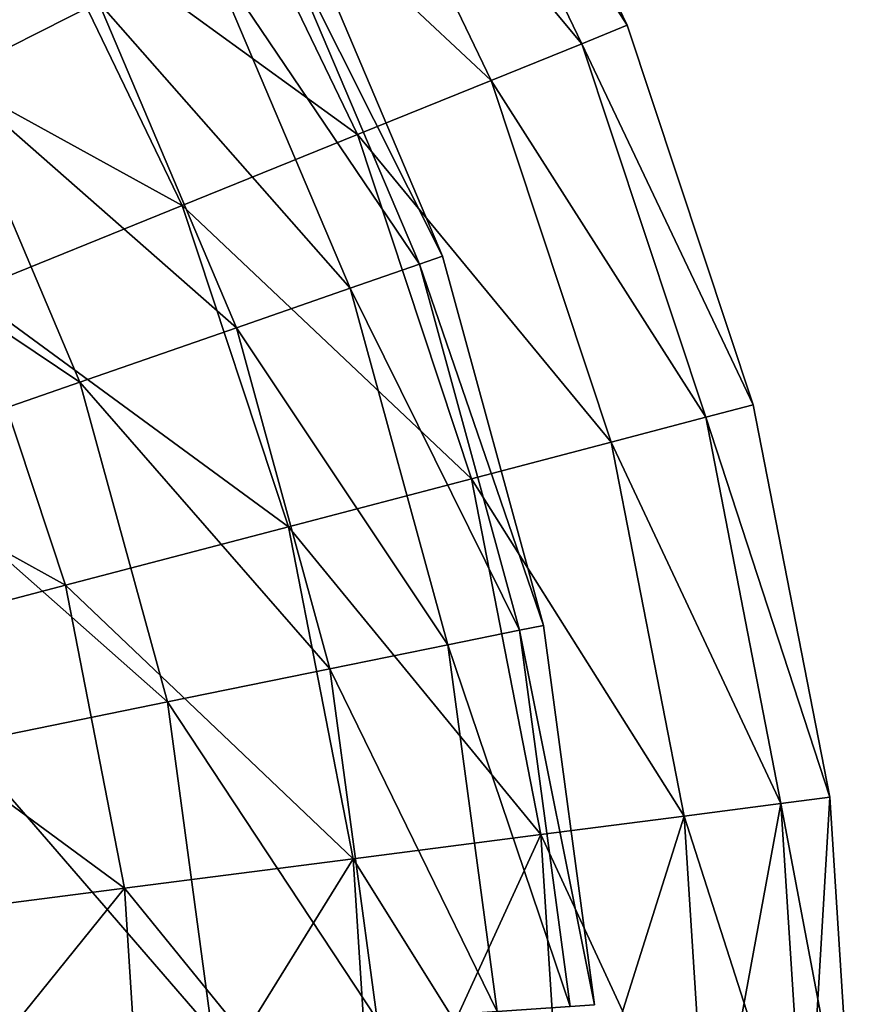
# Model space of a CAD drawing. Header units: millimetres. Extents: x 0 to 130, y 0 to 330.
# Tile 98 of 105: x 114 to 130, y 74 to 92. Entities that reach past the tile are written whole.
import ezdxf

# ---------------------------------------------------------------- set-up
doc = ezdxf.new("R2010")
doc.units = ezdxf.units.MM
doc.header["$LTSCALE"] = 25.4
doc.layers.get('0').update_dxf_attribs({"true_color": 0xff5454})

# ---------------------------------------------------------------- blocks, each defined once
blk = doc.blocks.new('CAMELEON-SNOWBALL-10267.STL')
at = {"color": 7, "true_color": 0xffffff}
mesh = blk.add_polyface(dxfattribs=at)
corners = [(116.105, 22.098, 64.99), (111.953, 28.548, 72.465), (115.23, 21.743, 72.465), (112.776, 29.011, 64.99)]
mesh.append_faces([[corners[k] for k in face] for face in [(0, 1, 2), (1, 0, 3)]], dxfattribs={"vtx0": -1, "color": 7})
mesh = blk.add_polyface(dxfattribs=at)
corners = [(111.953, 28.548, 49.979), (116.105, 22.098, 57.455), (115.23, 21.743, 49.979), (112.776, 29.011, 57.455)]
mesh.append_faces([[corners[k] for k in face] for face in [(0, 1, 2), (1, 0, 3)]], dxfattribs={"vtx0": -1, "color": 7})
mesh = blk.add_polyface(dxfattribs=at)
corners = [(112.776, 29.011, 57.455), (116.105, 22.098, 64.99), (116.105, 22.098, 57.455), (112.776, 29.011, 64.99)]
mesh.append_faces([[corners[k] for k in face] for face in [(0, 1, 2), (1, 0, 3)]], dxfattribs={"vtx0": -1, "color": 7})
mesh = blk.add_polyface(dxfattribs=at)
corners = [(115.23, 21.743, 72.465), (110.32, 27.628, 79.763), (113.493, 21.04, 79.763), (111.953, 28.548, 72.465)]
mesh.append_faces([[corners[k] for k in face] for face in [(0, 1, 2), (1, 0, 3)]], dxfattribs={"vtx0": -1, "color": 7})
mesh = blk.add_polyface(dxfattribs=at)
corners = [(110.32, 27.628, 42.681), (115.23, 21.743, 49.979), (113.493, 21.04, 42.681), (111.953, 28.548, 49.979)]
mesh.append_faces([[corners[k] for k in face] for face in [(0, 1, 2), (1, 0, 3)]], dxfattribs={"vtx0": -1, "color": 7})
mesh = blk.add_polyface(dxfattribs=at)
corners = [(99.869, 26.583, 88.722), (105.952, 22.544, 82.27), (103.112, 21.108, 88.722), (102.493, 28.384, 82.27)]
mesh.append_faces([[corners[k] for k in face] for face in [(0, 1, 2), (1, 0, 3)]], dxfattribs={"vtx0": -1, "color": 7})
mesh = blk.add_polyface(dxfattribs=at)
corners = [(105.952, 22.544, 40.175), (99.869, 26.583, 33.722), (103.112, 21.108, 33.722), (102.493, 28.384, 40.175)]
mesh.append_faces([[corners[k] for k in face] for face in [(0, 1, 2), (1, 0, 3)]], dxfattribs={"vtx0": -1, "color": 7})
mesh = blk.add_polyface(dxfattribs=at)
corners = [(113.493, 21.04, 79.763), (107.904, 26.267, 86.769), (110.922, 19.999, 86.769), (110.32, 27.628, 79.763)]
mesh.append_faces([[corners[k] for k in face] for face in [(0, 1, 2), (1, 0, 3)]], dxfattribs={"vtx0": -1, "color": 7})
mesh = blk.add_polyface(dxfattribs=at)
corners = [(107.904, 26.267, 35.676), (113.493, 21.04, 42.681), (110.922, 19.999, 35.676), (110.32, 27.628, 42.681)]
mesh.append_faces([[corners[k] for k in face] for face in [(0, 1, 2), (1, 0, 3)]], dxfattribs={"vtx0": -1, "color": 7})
mesh = blk.add_polyface(dxfattribs=at)
corners = [(110.922, 19.999, 86.769), (104.741, 24.486, 93.372), (107.557, 18.637, 93.372), (107.904, 26.267, 86.769)]
mesh.append_faces([[corners[k] for k in face] for face in [(0, 1, 2), (1, 0, 3)]], dxfattribs={"vtx0": -1, "color": 7})
mesh = blk.add_polyface(dxfattribs=at)
corners = [(104.741, 24.486, 29.073), (110.922, 19.999, 35.676), (107.557, 18.637, 29.073), (107.904, 26.267, 35.676)]
mesh.append_faces([[corners[k] for k in face] for face in [(0, 1, 2), (1, 0, 3)]], dxfattribs={"vtx0": -1, "color": 7})
mesh = blk.add_polyface(dxfattribs=at)
corners = [(107.557, 18.637, 93.372), (100.882, 22.312, 99.468), (103.452, 16.975, 99.468), (104.741, 24.486, 93.372)]
mesh.append_faces([[corners[k] for k in face] for face in [(0, 1, 2), (1, 0, 3)]], dxfattribs={"vtx0": -1, "color": 7})
mesh = blk.add_polyface(dxfattribs=at)
corners = [(100.882, 22.312, 22.977), (107.557, 18.637, 29.073), (103.452, 16.975, 22.977), (104.741, 24.486, 29.073)]
mesh.append_faces([[corners[k] for k in face] for face in [(0, 1, 2), (1, 0, 3)]], dxfattribs={"vtx0": -1, "color": 7})
mesh = blk.add_polyface(dxfattribs=at)
corners = [(112.557, 17.668, 61.222), (109.269, 24.22, 54.043), (112.112, 17.513, 54.043), (109.689, 24.432, 61.222)]
mesh.append_faces([[corners[k] for k in face] for face in [(0, 1, 2), (1, 0, 3)]], dxfattribs={"vtx0": -1, "color": 7})
mesh = blk.add_polyface(dxfattribs=at)
corners = [(109.269, 24.22, 68.401), (112.557, 17.668, 61.222), (112.112, 17.513, 68.401), (109.689, 24.432, 61.222)]
mesh.append_faces([[corners[k] for k in face] for face in [(0, 1, 2), (1, 0, 3)]], dxfattribs={"vtx0": -1, "color": 7})
mesh = blk.add_polyface(dxfattribs=at)
corners = [(112.112, 17.513, 54.043), (108.016, 23.587, 46.987), (110.786, 17.053, 46.987), (109.269, 24.22, 54.043)]
mesh.append_faces([[corners[k] for k in face] for face in [(0, 1, 2), (1, 0, 3)]], dxfattribs={"vtx0": -1, "color": 7})
mesh = blk.add_polyface(dxfattribs=at)
corners = [(108.016, 23.587, 75.457), (112.112, 17.513, 68.401), (110.786, 17.053, 75.457), (109.269, 24.22, 68.401)]
mesh.append_faces([[corners[k] for k in face] for face in [(0, 1, 2), (1, 0, 3)]], dxfattribs={"vtx0": -1, "color": 7})
mesh = blk.add_polyface(dxfattribs=at)
corners = [(110.786, 17.053, 46.987), (105.952, 22.544, 40.175), (108.602, 16.294, 40.175), (108.016, 23.587, 46.987)]
mesh.append_faces([[corners[k] for k in face] for face in [(0, 1, 2), (1, 0, 3)]], dxfattribs={"vtx0": -1, "color": 7})
mesh = blk.add_polyface(dxfattribs=at)
corners = [(105.952, 22.544, 82.27), (110.786, 17.053, 75.457), (108.602, 16.294, 82.27), (108.016, 23.587, 75.457)]
mesh.append_faces([[corners[k] for k in face] for face in [(0, 1, 2), (1, 0, 3)]], dxfattribs={"vtx0": -1, "color": 7})
mesh = blk.add_polyface(dxfattribs=at)
corners = [(108.602, 16.294, 40.175), (103.112, 21.108, 33.722), (105.596, 15.25, 33.722), (105.952, 22.544, 40.175)]
mesh.append_faces([[corners[k] for k in face] for face in [(0, 1, 2), (1, 0, 3)]], dxfattribs={"vtx0": -1, "color": 7})
mesh = blk.add_polyface(dxfattribs=at)
corners = [(103.112, 21.108, 88.722), (108.602, 16.294, 82.27), (105.596, 15.25, 88.722), (105.952, 22.544, 82.27)]
mesh.append_faces([[corners[k] for k in face] for face in [(0, 1, 2), (1, 0, 3)]], dxfattribs={"vtx0": -1, "color": 7})
mesh = blk.add_polyface(dxfattribs=at)
corners = [(118.523, 14.815, 64.99), (115.23, 21.743, 72.465), (117.61, 14.576, 72.465), (116.105, 22.098, 64.99)]
mesh.append_faces([[corners[k] for k in face] for face in [(0, 1, 2), (1, 0, 3)]], dxfattribs={"vtx0": -1, "color": 7})
mesh = blk.add_polyface(dxfattribs=at)
corners = [(115.23, 21.743, 49.979), (118.523, 14.815, 57.455), (117.61, 14.576, 49.979), (116.105, 22.098, 57.455)]
mesh.append_faces([[corners[k] for k in face] for face in [(0, 1, 2), (1, 0, 3)]], dxfattribs={"vtx0": -1, "color": 7})
mesh = blk.add_polyface(dxfattribs=at)
corners = [(116.105, 22.098, 57.455), (118.523, 14.815, 64.99), (118.523, 14.815, 57.455), (116.105, 22.098, 64.99)]
mesh.append_faces([[corners[k] for k in face] for face in [(0, 1, 2), (1, 0, 3)]], dxfattribs={"vtx0": -1, "color": 7})
mesh = blk.add_polyface(dxfattribs=at)
corners = [(117.61, 14.576, 72.465), (113.493, 21.04, 79.763), (115.797, 14.101, 79.763), (115.23, 21.743, 72.465)]
mesh.append_faces([[corners[k] for k in face] for face in [(0, 1, 2), (1, 0, 3)]], dxfattribs={"vtx0": -1, "color": 7})
mesh = blk.add_polyface(dxfattribs=at)
corners = [(113.493, 21.04, 42.681), (117.61, 14.576, 49.979), (115.797, 14.101, 42.681), (115.23, 21.743, 49.979)]
mesh.append_faces([[corners[k] for k in face] for face in [(0, 1, 2), (1, 0, 3)]], dxfattribs={"vtx0": -1, "color": 7})
mesh = blk.add_polyface(dxfattribs=at)
corners = [(105.596, 15.25, 33.722), (99.545, 19.306, 27.74), (101.82, 13.939, 27.74), (103.112, 21.108, 33.722)]
mesh.append_faces([[corners[k] for k in face] for face in [(0, 1, 2), (1, 0, 3)]], dxfattribs={"vtx0": -1, "color": 7})
mesh = blk.add_polyface(dxfattribs=at)
corners = [(99.545, 19.306, 94.704), (105.596, 15.25, 88.722), (101.82, 13.939, 94.704), (103.112, 21.108, 88.722)]
mesh.append_faces([[corners[k] for k in face] for face in [(0, 1, 2), (1, 0, 3)]], dxfattribs={"vtx0": -1, "color": 7})
mesh = blk.add_polyface(dxfattribs=at)
corners = [(115.797, 14.101, 79.763), (110.922, 19.999, 86.769), (113.114, 13.397, 86.769), (113.493, 21.04, 79.763)]
mesh.append_faces([[corners[k] for k in face] for face in [(0, 1, 2), (1, 0, 3)]], dxfattribs={"vtx0": -1, "color": 7})
mesh = blk.add_polyface(dxfattribs=at)
corners = [(110.922, 19.999, 35.676), (115.797, 14.101, 42.681), (113.114, 13.397, 35.676), (113.493, 21.04, 42.681)]
mesh.append_faces([[corners[k] for k in face] for face in [(0, 1, 2), (1, 0, 3)]], dxfattribs={"vtx0": -1, "color": 7})
mesh = blk.add_polyface(dxfattribs=at)
corners = [(113.114, 13.397, 86.769), (107.557, 18.637, 93.372), (109.603, 12.476, 93.372), (110.922, 19.999, 86.769)]
mesh.append_faces([[corners[k] for k in face] for face in [(0, 1, 2), (1, 0, 3)]], dxfattribs={"vtx0": -1, "color": 7})
mesh = blk.add_polyface(dxfattribs=at)
corners = [(107.557, 18.637, 29.073), (113.114, 13.397, 35.676), (109.603, 12.476, 29.073), (110.922, 19.999, 35.676)]
mesh.append_faces([[corners[k] for k in face] for face in [(0, 1, 2), (1, 0, 3)]], dxfattribs={"vtx0": -1, "color": 7})
mesh = blk.add_polyface(dxfattribs=at)
corners = [(109.603, 12.476, 93.372), (103.452, 16.975, 99.468), (105.319, 11.353, 99.468), (107.557, 18.637, 93.372)]
mesh.append_faces([[corners[k] for k in face] for face in [(0, 1, 2), (1, 0, 3)]], dxfattribs={"vtx0": -1, "color": 7})
mesh = blk.add_polyface(dxfattribs=at)
corners = [(103.452, 16.975, 22.977), (109.603, 12.476, 29.073), (105.319, 11.353, 22.977), (107.557, 18.637, 29.073)]
mesh.append_faces([[corners[k] for k in face] for face in [(0, 1, 2), (1, 0, 3)]], dxfattribs={"vtx0": -1, "color": 7})
mesh = blk.add_polyface(dxfattribs=at)
corners = [(112.112, 17.513, 68.401), (114.498, 10.581, 61.222), (114.037, 10.488, 68.401), (112.557, 17.668, 61.222)]
mesh.append_faces([[corners[k] for k in face] for face in [(0, 1, 2), (1, 0, 3)]], dxfattribs={"vtx0": -1, "color": 7})
mesh = blk.add_polyface(dxfattribs=at)
corners = [(114.498, 10.581, 61.222), (112.112, 17.513, 54.043), (114.037, 10.488, 54.043), (112.557, 17.668, 61.222)]
mesh.append_faces([[corners[k] for k in face] for face in [(0, 1, 2), (1, 0, 3)]], dxfattribs={"vtx0": -1, "color": 7})
mesh = blk.add_polyface(dxfattribs=at)
corners = [(110.786, 17.053, 75.457), (114.037, 10.488, 68.401), (112.661, 10.208, 75.457), (112.112, 17.513, 68.401)]
mesh.append_faces([[corners[k] for k in face] for face in [(0, 1, 2), (1, 0, 3)]], dxfattribs={"vtx0": -1, "color": 7})
mesh = blk.add_polyface(dxfattribs=at)
corners = [(114.037, 10.488, 54.043), (110.786, 17.053, 46.987), (112.661, 10.208, 46.987), (112.112, 17.513, 54.043)]
mesh.append_faces([[corners[k] for k in face] for face in [(0, 1, 2), (1, 0, 3)]], dxfattribs={"vtx0": -1, "color": 7})
mesh = blk.add_polyface(dxfattribs=at)
corners = [(108.602, 16.294, 82.27), (112.661, 10.208, 75.457), (110.395, 9.747, 82.27), (110.786, 17.053, 75.457)]
mesh.append_faces([[corners[k] for k in face] for face in [(0, 1, 2), (1, 0, 3)]], dxfattribs={"vtx0": -1, "color": 7})
mesh = blk.add_polyface(dxfattribs=at)
corners = [(112.661, 10.208, 46.987), (108.602, 16.294, 40.175), (110.395, 9.747, 40.175), (110.786, 17.053, 46.987)]
mesh.append_faces([[corners[k] for k in face] for face in [(0, 1, 2), (1, 0, 3)]], dxfattribs={"vtx0": -1, "color": 7})
mesh = blk.add_polyface(dxfattribs=at)
corners = [(105.319, 11.353, 99.468), (98.671, 15.039, 104.96), (100.33, 10.044, 104.96), (103.452, 16.975, 99.468)]
mesh.append_faces([[corners[k] for k in face] for face in [(0, 1, 2), (1, 0, 3)]], dxfattribs={"vtx0": -1, "color": 7})
mesh = blk.add_polyface(dxfattribs=at)
corners = [(98.671, 15.039, 17.484), (105.319, 11.353, 22.977), (100.33, 10.044, 17.484), (103.452, 16.975, 22.977)]
mesh.append_faces([[corners[k] for k in face] for face in [(0, 1, 2), (1, 0, 3)]], dxfattribs={"vtx0": -1, "color": 7})
mesh = blk.add_polyface(dxfattribs=at)
corners = [(105.596, 15.25, 88.722), (110.395, 9.747, 82.27), (107.277, 9.114, 88.722), (108.602, 16.294, 82.27)]
mesh.append_faces([[corners[k] for k in face] for face in [(0, 1, 2), (1, 0, 3)]], dxfattribs={"vtx0": -1, "color": 7})
mesh = blk.add_polyface(dxfattribs=at)
corners = [(110.395, 9.747, 40.175), (105.596, 15.25, 33.722), (107.277, 9.114, 33.722), (108.602, 16.294, 40.175)]
mesh.append_faces([[corners[k] for k in face] for face in [(0, 1, 2), (1, 0, 3)]], dxfattribs={"vtx0": -1, "color": 7})
mesh = blk.add_polyface(dxfattribs=at)
corners = [(101.82, 13.939, 94.704), (107.277, 9.114, 88.722), (103.36, 8.318, 94.704), (105.596, 15.25, 88.722)]
mesh.append_faces([[corners[k] for k in face] for face in [(0, 1, 2), (1, 0, 3)]], dxfattribs={"vtx0": -1, "color": 7})
mesh = blk.add_polyface(dxfattribs=at)
corners = [(107.277, 9.114, 33.722), (101.82, 13.939, 27.74), (103.36, 8.318, 27.74), (105.596, 15.25, 33.722)]
mesh.append_faces([[corners[k] for k in face] for face in [(0, 1, 2), (1, 0, 3)]], dxfattribs={"vtx0": -1, "color": 7})
mesh = blk.add_polyface(dxfattribs=at)
corners = [(119.99, 7.284, 64.99), (117.61, 14.576, 72.465), (119.053, 7.163, 72.465), (118.523, 14.815, 64.99)]
mesh.append_faces([[corners[k] for k in face] for face in [(0, 1, 2), (1, 0, 3)]], dxfattribs={"vtx0": -1, "color": 7})
mesh = blk.add_polyface(dxfattribs=at)
corners = [(117.61, 14.576, 49.979), (119.99, 7.284, 57.455), (119.053, 7.163, 49.979), (118.523, 14.815, 57.455)]
mesh.append_faces([[corners[k] for k in face] for face in [(0, 1, 2), (1, 0, 3)]], dxfattribs={"vtx0": -1, "color": 7})
mesh = blk.add_polyface(dxfattribs=at)
corners = [(118.523, 14.815, 57.455), (119.99, 7.284, 64.99), (119.99, 7.284, 57.455), (118.523, 14.815, 64.99)]
mesh.append_faces([[corners[k] for k in face] for face in [(0, 1, 2), (1, 0, 3)]], dxfattribs={"vtx0": -1, "color": 7})
mesh = blk.add_polyface(dxfattribs=at)
corners = [(119.053, 7.163, 72.465), (115.797, 14.101, 79.763), (117.195, 6.923, 79.763), (117.61, 14.576, 72.465)]
mesh.append_faces([[corners[k] for k in face] for face in [(0, 1, 2), (1, 0, 3)]], dxfattribs={"vtx0": -1, "color": 7})
mesh = blk.add_polyface(dxfattribs=at)
corners = [(115.797, 14.101, 42.681), (119.053, 7.163, 49.979), (117.195, 6.923, 42.681), (117.61, 14.576, 49.979)]
mesh.append_faces([[corners[k] for k in face] for face in [(0, 1, 2), (1, 0, 3)]], dxfattribs={"vtx0": -1, "color": 7})
mesh = blk.add_polyface(dxfattribs=at)
corners = [(117.195, 6.923, 79.763), (113.114, 13.397, 86.769), (114.444, 6.569, 86.769), (115.797, 14.101, 79.763)]
mesh.append_faces([[corners[k] for k in face] for face in [(0, 1, 2), (1, 0, 3)]], dxfattribs={"vtx0": -1, "color": 7})
mesh = blk.add_polyface(dxfattribs=at)
corners = [(113.114, 13.397, 35.676), (117.195, 6.923, 42.681), (114.444, 6.569, 35.676), (115.797, 14.101, 42.681)]
mesh.append_faces([[corners[k] for k in face] for face in [(0, 1, 2), (1, 0, 3)]], dxfattribs={"vtx0": -1, "color": 7})
mesh = blk.add_polyface(dxfattribs=at)
corners = [(114.444, 6.569, 86.769), (109.603, 12.476, 93.372), (110.844, 6.104, 93.372), (113.114, 13.397, 86.769)]
mesh.append_faces([[corners[k] for k in face] for face in [(0, 1, 2), (1, 0, 3)]], dxfattribs={"vtx0": -1, "color": 7})
mesh = blk.add_polyface(dxfattribs=at)
corners = [(109.603, 12.476, 29.073), (114.444, 6.569, 35.676), (110.844, 6.104, 29.073), (113.114, 13.397, 35.676)]
mesh.append_faces([[corners[k] for k in face] for face in [(0, 1, 2), (1, 0, 3)]], dxfattribs={"vtx0": -1, "color": 7})
mesh = blk.add_polyface(dxfattribs=at)
corners = [(110.844, 6.104, 93.372), (105.319, 11.353, 99.468), (106.451, 5.538, 99.468), (109.603, 12.476, 93.372)]
mesh.append_faces([[corners[k] for k in face] for face in [(0, 1, 2), (1, 0, 3)]], dxfattribs={"vtx0": -1, "color": 7})
mesh = blk.add_polyface(dxfattribs=at)
corners = [(105.319, 11.353, 22.977), (110.844, 6.104, 29.073), (106.451, 5.538, 22.977), (109.603, 12.476, 29.073)]
mesh.append_faces([[corners[k] for k in face] for face in [(0, 1, 2), (1, 0, 3)]], dxfattribs={"vtx0": -1, "color": 7})
mesh = blk.add_polyface(dxfattribs=at)
corners = [(106.451, 5.538, 99.468), (100.33, 10.044, 104.96), (101.336, 4.878, 104.96), (105.319, 11.353, 99.468)]
mesh.append_faces([[corners[k] for k in face] for face in [(0, 1, 2), (1, 0, 3)]], dxfattribs={"vtx0": -1, "color": 7})
mesh = blk.add_polyface(dxfattribs=at)
corners = [(100.33, 10.044, 17.484), (106.451, 5.538, 22.977), (101.336, 4.878, 17.484), (105.319, 11.353, 22.977)]
mesh.append_faces([[corners[k] for k in face] for face in [(0, 1, 2), (1, 0, 3)]], dxfattribs={"vtx0": -1, "color": 7})
mesh = blk.add_polyface(dxfattribs=at)
corners = [(114.037, 10.488, 68.401), (115.477, 3.3, 61.222), (115.008, 3.268, 68.401), (114.498, 10.581, 61.222)]
mesh.append_faces([[corners[k] for k in face] for face in [(0, 1, 2), (1, 0, 3)]], dxfattribs={"vtx0": -1, "color": 7})
mesh = blk.add_polyface(dxfattribs=at)
corners = [(115.477, 3.3, 61.222), (114.037, 10.488, 54.043), (115.008, 3.268, 54.043), (114.498, 10.581, 61.222)]
mesh.append_faces([[corners[k] for k in face] for face in [(0, 1, 2), (1, 0, 3)]], dxfattribs={"vtx0": -1, "color": 7})
mesh = blk.add_polyface(dxfattribs=at)
corners = [(112.661, 10.208, 75.457), (115.008, 3.268, 68.401), (113.607, 3.175, 75.457), (114.037, 10.488, 68.401)]
mesh.append_faces([[corners[k] for k in face] for face in [(0, 1, 2), (1, 0, 3)]], dxfattribs={"vtx0": -1, "color": 7})
mesh = blk.add_polyface(dxfattribs=at)
corners = [(115.008, 3.268, 54.043), (112.661, 10.208, 46.987), (113.607, 3.175, 46.987), (114.037, 10.488, 54.043)]
mesh.append_faces([[corners[k] for k in face] for face in [(0, 1, 2), (1, 0, 3)]], dxfattribs={"vtx0": -1, "color": 7})
mesh = blk.add_polyface(dxfattribs=at)
corners = [(110.395, 9.747, 82.27), (113.607, 3.175, 75.457), (111.3, 3.02, 82.27), (112.661, 10.208, 75.457)]
mesh.append_faces([[corners[k] for k in face] for face in [(0, 1, 2), (1, 0, 3)]], dxfattribs={"vtx0": -1, "color": 7})
mesh = blk.add_polyface(dxfattribs=at)
corners = [(113.607, 3.175, 46.987), (110.395, 9.747, 40.175), (111.3, 3.02, 40.175), (112.661, 10.208, 46.987)]
mesh.append_faces([[corners[k] for k in face] for face in [(0, 1, 2), (1, 0, 3)]], dxfattribs={"vtx0": -1, "color": 7})
mesh = blk.add_polyface(dxfattribs=at)
corners = [(107.277, 9.114, 88.722), (111.3, 3.02, 82.27), (108.125, 2.808, 88.722), (110.395, 9.747, 82.27)]
mesh.append_faces([[corners[k] for k in face] for face in [(0, 1, 2), (1, 0, 3)]], dxfattribs={"vtx0": -1, "color": 7})
mesh = blk.add_polyface(dxfattribs=at)
corners = [(111.3, 3.02, 40.175), (107.277, 9.114, 33.722), (108.125, 2.808, 33.722), (110.395, 9.747, 40.175)]
mesh.append_faces([[corners[k] for k in face] for face in [(0, 1, 2), (1, 0, 3)]], dxfattribs={"vtx0": -1, "color": 7})
mesh = blk.add_polyface(dxfattribs=at)
corners = [(103.36, 8.318, 94.704), (108.125, 2.808, 88.722), (104.137, 2.541, 94.704), (107.277, 9.114, 88.722)]
mesh.append_faces([[corners[k] for k in face] for face in [(0, 1, 2), (1, 0, 3)]], dxfattribs={"vtx0": -1, "color": 7})
mesh = blk.add_polyface(dxfattribs=at)
corners = [(108.125, 2.808, 33.722), (103.36, 8.318, 27.74), (104.137, 2.541, 27.74), (107.277, 9.114, 33.722)]
mesh.append_faces([[corners[k] for k in face] for face in [(0, 1, 2), (1, 0, 3)]], dxfattribs={"vtx0": -1, "color": 7})
mesh = blk.add_polyface(dxfattribs=at)
corners = [(119.99, 7.284, 64.99), (119.537, -0.374, 72.465), (120.482, -0.374, 64.99), (119.053, 7.163, 72.465)]
mesh.append_faces([[corners[k] for k in face] for face in [(0, 1, 2), (1, 0, 3)]], dxfattribs={"vtx0": -1, "color": 7})
mesh = blk.add_polyface(dxfattribs=at)
corners = [(119.053, 7.163, 49.979), (120.482, -0.374, 57.455), (119.537, -0.374, 49.979), (119.99, 7.284, 57.455)]
mesh.append_faces([[corners[k] for k in face] for face in [(0, 1, 2), (1, 0, 3)]], dxfattribs={"vtx0": -1, "color": 7})
mesh = blk.add_polyface(dxfattribs=at)
corners = [(119.99, 7.284, 57.455), (120.482, -0.374, 64.99), (120.482, -0.374, 57.455), (119.99, 7.284, 64.99)]
mesh.append_faces([[corners[k] for k in face] for face in [(0, 1, 2), (1, 0, 3)]], dxfattribs={"vtx0": -1, "color": 7})
mesh = blk.add_polyface(dxfattribs=at)
corners = [(119.053, 7.163, 72.465), (117.663, -0.374, 79.763), (119.537, -0.374, 72.465), (117.195, 6.923, 79.763)]
mesh.append_faces([[corners[k] for k in face] for face in [(0, 1, 2), (1, 0, 3)]], dxfattribs={"vtx0": -1, "color": 7})
mesh = blk.add_polyface(dxfattribs=at)
corners = [(117.195, 6.923, 42.681), (119.537, -0.374, 49.979), (117.663, -0.374, 42.681), (119.053, 7.163, 49.979)]
mesh.append_faces([[corners[k] for k in face] for face in [(0, 1, 2), (1, 0, 3)]], dxfattribs={"vtx0": -1, "color": 7})
mesh = blk.add_polyface(dxfattribs=at)
corners = [(117.195, 6.923, 79.763), (114.89, -0.374, 86.769), (117.663, -0.374, 79.763), (114.444, 6.569, 86.769)]
mesh.append_faces([[corners[k] for k in face] for face in [(0, 1, 2), (1, 0, 3)]], dxfattribs={"vtx0": -1, "color": 7})
mesh = blk.add_polyface(dxfattribs=at)
corners = [(114.444, 6.569, 35.676), (117.663, -0.374, 42.681), (114.89, -0.374, 35.676), (117.195, 6.923, 42.681)]
mesh.append_faces([[corners[k] for k in face] for face in [(0, 1, 2), (1, 0, 3)]], dxfattribs={"vtx0": -1, "color": 7})
mesh = blk.add_polyface(dxfattribs=at)
corners = [(114.444, 6.569, 86.769), (111.26, -0.374, 93.372), (114.89, -0.374, 86.769), (110.844, 6.104, 93.372)]
mesh.append_faces([[corners[k] for k in face] for face in [(0, 1, 2), (1, 0, 3)]], dxfattribs={"vtx0": -1, "color": 7})
mesh = blk.add_polyface(dxfattribs=at)
corners = [(110.844, 6.104, 29.073), (114.89, -0.374, 35.676), (111.26, -0.374, 29.073), (114.444, 6.569, 35.676)]
mesh.append_faces([[corners[k] for k in face] for face in [(0, 1, 2), (1, 0, 3)]], dxfattribs={"vtx0": -1, "color": 7})
mesh = blk.add_polyface(dxfattribs=at)
corners = [(110.844, 6.104, 93.372), (106.831, -0.374, 99.468), (111.26, -0.374, 93.372), (106.451, 5.538, 99.468)]
mesh.append_faces([[corners[k] for k in face] for face in [(0, 1, 2), (1, 0, 3)]], dxfattribs={"vtx0": -1, "color": 7})
mesh = blk.add_polyface(dxfattribs=at)
corners = [(106.451, 5.538, 22.977), (111.26, -0.374, 29.073), (106.831, -0.374, 22.977), (110.844, 6.104, 29.073)]
mesh.append_faces([[corners[k] for k in face] for face in [(0, 1, 2), (1, 0, 3)]], dxfattribs={"vtx0": -1, "color": 7})
mesh = blk.add_polyface(dxfattribs=at)
corners = [(106.451, 5.538, 99.468), (101.673, -0.374, 104.96), (106.831, -0.374, 99.468), (101.336, 4.878, 104.96)]
mesh.append_faces([[corners[k] for k in face] for face in [(0, 1, 2), (1, 0, 3)]], dxfattribs={"vtx0": -1, "color": 7})
mesh = blk.add_polyface(dxfattribs=at)
corners = [(101.336, 4.878, 17.484), (106.831, -0.374, 22.977), (101.673, -0.374, 17.484), (106.451, 5.538, 22.977)]
mesh.append_faces([[corners[k] for k in face] for face in [(0, 1, 2), (1, 0, 3)]], dxfattribs={"vtx0": -1, "color": 7})
blk = doc.blocks.new('CAMELEON-SNOWBALL-10267')
at = {"color": 0}
blk.add_blockref('CAMELEON-SNOWBALL-10267.STL', (0, 0), dxfattribs=at)
blk = doc.blocks.new('Grupuj#1')
at = {"color": 0}
blk.add_blockref('CAMELEON-SNOWBALL-10267', (9.28, 70.211, -1.222), dxfattribs=at)

msp = doc.modelspace()

# ---------------------------------------------------------------- block references
at = {"color": 0}
msp.add_blockref('Grupuj#1', (0, 0, -0.078), dxfattribs=at)

doc.saveas('drawing.dxf')
